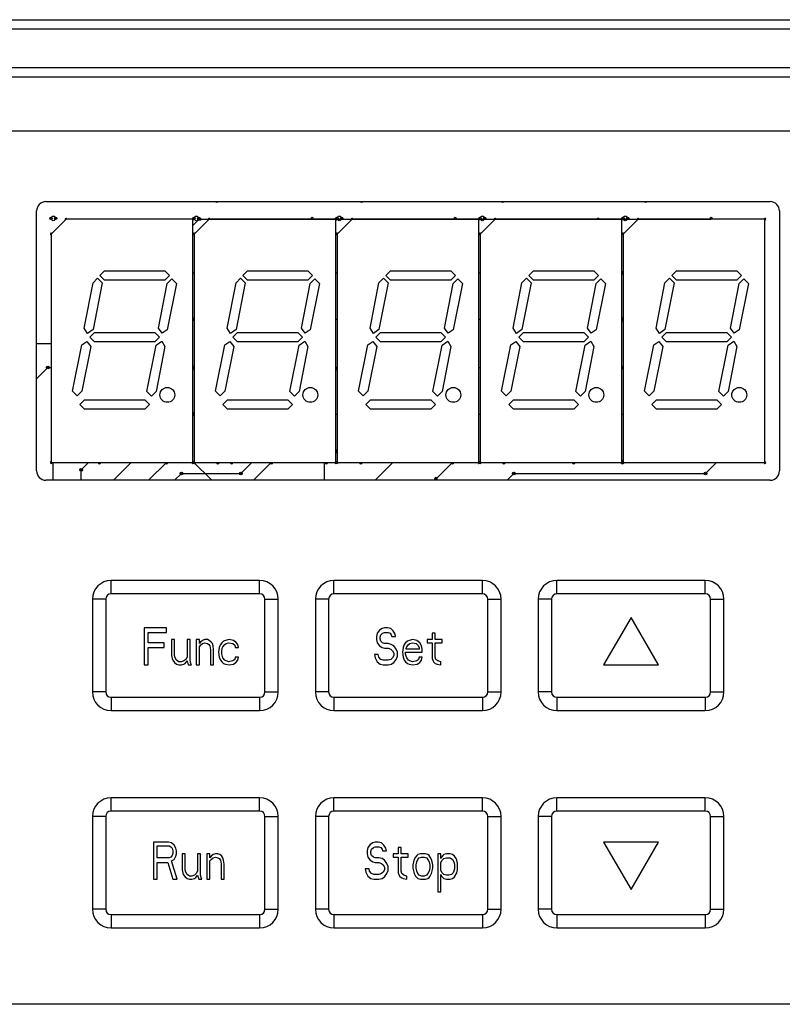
# Model space of a CAD drawing. Header units: millimetres. Extents: x 233 to 839, y 128 to 814.
# Tile 11 of 28: x 518 to 559, y 419 to 472. Entities that reach past the tile are written whole.
import ezdxf

# ---------------------------------------------------------------- set-up
doc = ezdxf.new("R2010")
doc.units = ezdxf.units.MM
doc.header["$LTSCALE"] = 65.395
doc.layers.get('0').update_dxf_attribs({"linetype": 'CONTINUOUS'})

msp = doc.modelspace()

# ---------------------------------------------------------------- linework, layer by layer
for p, q in [((506.925, 472.396), (582.276, 472.396)), ((506.852, 471.896), (582.211, 471.896)), ((582.211, 469.806), (506.991, 469.806)), ((506.991, 469.318), (582.211, 469.318)), ((509.982, 466.406), (579.123, 466.406)), ((519.416, 462.6), (558.416, 462.6)), ((518.916, 448.1), (518.916, 462.1)), ((558.916, 462.1), (558.916, 448.1)), ((520.506, 461.65), (519.706, 460.85)), ((520.506, 461.65), (519.706, 460.85)), ((527.326, 461.65), (520.506, 461.65)), ((527.326, 461.65), (520.506, 461.65)), ((527.326, 461.314), (527.676, 461.664)), ((527.326, 448.55), (527.326, 461.65)), ((527.326, 448.55), (527.326, 461.65)), ((528.206, 461.65), (527.406, 460.85)), ((528.206, 461.65), (527.406, 460.85)), ((527.676, 461.664), (555.236, 461.664)), ((535.026, 461.65), (528.206, 461.65)), ((535.026, 461.65), (528.206, 461.65)), ((535.026, 448.55), (535.026, 461.65)), ((535.026, 448.55), (535.026, 461.65)), ((535.906, 461.65), (535.106, 460.85)), ((535.906, 461.65), (535.106, 460.85)), ((542.726, 461.65), (535.906, 461.65)), ((542.726, 461.65), (535.906, 461.65)), ((542.726, 448.55), (542.726, 461.65)), ((542.726, 448.55), (542.726, 461.65)), ((543.606, 461.65), (542.806, 460.85)), ((543.606, 461.65), (542.806, 460.85)), ((550.426, 461.65), (543.606, 461.65)), ((550.426, 461.65), (543.606, 461.65)), ((550.426, 448.55), (550.426, 461.65)), ((550.426, 448.55), (550.426, 461.65)), ((551.306, 461.65), (550.506, 460.85)), ((551.306, 461.65), (550.506, 460.85)), ((558.126, 461.65), (551.306, 461.65)), ((558.126, 461.65), (551.306, 461.65)), ((558.126, 448.55), (558.126, 461.65)), ((558.126, 448.55), (558.126, 461.65)), ((519.706, 460.85), (519.706, 448.55)), ((519.706, 460.85), (519.706, 448.55)), ((527.406, 460.85), (527.406, 448.55)), ((527.406, 460.85), (527.406, 448.55)), ((535.106, 460.85), (535.106, 448.55)), ((535.106, 460.85), (535.106, 448.55)), ((542.806, 460.85), (542.806, 448.55)), ((542.806, 460.85), (542.806, 448.55)), ((550.506, 460.85), (550.506, 448.55)), ((550.506, 460.85), (550.506, 448.55)), ((522.329, 458.621), (522.579, 458.871)), ((522.329, 458.621), (522.579, 458.871)), ((522.579, 458.371), (522.329, 458.621)), ((522.579, 458.371), (522.329, 458.621)), ((522.579, 458.871), (525.829, 458.871)), ((522.579, 458.871), (525.829, 458.871)), ((525.829, 458.871), (526.079, 458.621)), ((525.829, 458.871), (526.079, 458.621)), ((526.079, 458.621), (525.829, 458.371)), ((526.079, 458.621), (525.829, 458.371)), ((527.326, 458.764), (527.406, 458.764)), ((530.029, 458.621), (530.279, 458.871)), ((530.029, 458.621), (530.279, 458.871)), ((530.279, 458.371), (530.029, 458.621)), ((530.279, 458.371), (530.029, 458.621)), ((530.279, 458.871), (533.529, 458.871)), ((530.279, 458.871), (533.529, 458.871)), ((533.529, 458.871), (533.779, 458.621)), ((533.529, 458.871), (533.779, 458.621)), ((533.779, 458.621), (533.529, 458.371)), ((533.779, 458.621), (533.529, 458.371)), ((535.026, 458.764), (535.106, 458.764)), ((537.729, 458.621), (537.979, 458.871)), ((537.729, 458.621), (537.979, 458.871)), ((537.979, 458.371), (537.729, 458.621)), ((537.979, 458.371), (537.729, 458.621)), ((537.979, 458.871), (541.229, 458.871)), ((537.979, 458.871), (541.229, 458.871)), ((541.229, 458.871), (541.479, 458.621)), ((541.229, 458.871), (541.479, 458.621)), ((541.479, 458.621), (541.229, 458.371)), ((541.479, 458.621), (541.229, 458.371)), ((542.726, 458.764), (542.806, 458.764)), ((545.429, 458.621), (545.679, 458.871)), ((545.429, 458.621), (545.679, 458.871)), ((545.679, 458.371), (545.429, 458.621)), ((545.679, 458.371), (545.429, 458.621)), ((545.679, 458.871), (548.929, 458.871)), ((545.679, 458.871), (548.929, 458.871)), ((548.929, 458.871), (549.179, 458.621)), ((548.929, 458.871), (549.179, 458.621)), ((549.179, 458.621), (548.929, 458.371)), ((549.179, 458.621), (548.929, 458.371)), ((550.426, 458.764), (550.506, 458.764)), ((553.129, 458.621), (553.379, 458.871)), ((553.129, 458.621), (553.379, 458.871)), ((553.379, 458.371), (553.129, 458.621)), ((553.379, 458.371), (553.129, 458.621)), ((553.379, 458.871), (556.629, 458.871)), ((553.379, 458.871), (556.629, 458.871)), ((556.629, 458.871), (556.879, 458.621)), ((556.629, 458.871), (556.879, 458.621)), ((556.879, 458.621), (556.629, 458.371)), ((556.879, 458.621), (556.629, 458.371)), ((521.478, 455.796), (521.953, 458.221)), ((521.478, 455.796), (521.953, 458.221)), ((521.953, 458.221), (522.203, 458.471)), ((521.953, 458.221), (522.203, 458.471)), ((522.453, 458.221), (521.953, 455.721)), ((522.453, 458.221), (521.953, 455.721)), ((522.203, 458.471), (522.453, 458.221)), ((522.203, 458.471), (522.453, 458.221)), ((525.829, 458.371), (522.579, 458.371)), ((525.829, 458.371), (522.579, 458.371)), ((525.478, 455.796), (525.953, 458.196)), ((525.478, 455.796), (525.953, 458.196)), ((525.953, 458.196), (526.203, 458.446)), ((525.953, 458.196), (526.203, 458.446)), ((526.453, 458.196), (525.953, 455.696)), ((526.453, 458.196), (525.953, 455.696)), ((526.203, 458.446), (526.453, 458.196)), ((526.203, 458.446), (526.453, 458.196)), ((529.178, 455.796), (529.653, 458.221)), ((529.178, 455.796), (529.653, 458.221)), ((529.653, 458.221), (529.903, 458.471)), ((529.653, 458.221), (529.903, 458.471)), ((530.153, 458.221), (529.653, 455.721)), ((530.153, 458.221), (529.653, 455.721)), ((529.903, 458.471), (530.153, 458.221)), ((529.903, 458.471), (530.153, 458.221)), ((533.529, 458.371), (530.279, 458.371)), ((533.529, 458.371), (530.279, 458.371)), ((533.178, 455.796), (533.653, 458.196)), ((533.178, 455.796), (533.653, 458.196)), ((533.653, 458.196), (533.903, 458.446)), ((533.653, 458.196), (533.903, 458.446)), ((534.153, 458.196), (533.653, 455.696)), ((534.153, 458.196), (533.653, 455.696)), ((533.903, 458.446), (534.153, 458.196)), ((533.903, 458.446), (534.153, 458.196)), ((536.878, 455.796), (537.353, 458.221)), ((536.878, 455.796), (537.353, 458.221)), ((537.353, 458.221), (537.603, 458.471)), ((537.353, 458.221), (537.603, 458.471)), ((537.853, 458.221), (537.353, 455.721)), ((537.853, 458.221), (537.353, 455.721)), ((537.603, 458.471), (537.853, 458.221)), ((537.603, 458.471), (537.853, 458.221)), ((541.229, 458.371), (537.979, 458.371)), ((541.229, 458.371), (537.979, 458.371)), ((540.878, 455.796), (541.353, 458.196)), ((540.878, 455.796), (541.353, 458.196)), ((541.353, 458.196), (541.603, 458.446)), ((541.353, 458.196), (541.603, 458.446)), ((541.853, 458.196), (541.353, 455.696)), ((541.853, 458.196), (541.353, 455.696)), ((541.603, 458.446), (541.853, 458.196)), ((541.603, 458.446), (541.853, 458.196)), ((544.578, 455.796), (545.053, 458.221)), ((544.578, 455.796), (545.053, 458.221)), ((545.053, 458.221), (545.303, 458.471)), ((545.053, 458.221), (545.303, 458.471)), ((545.553, 458.221), (545.053, 455.721)), ((545.553, 458.221), (545.053, 455.721)), ((545.303, 458.471), (545.553, 458.221)), ((545.303, 458.471), (545.553, 458.221)), ((548.929, 458.371), (545.679, 458.371)), ((548.929, 458.371), (545.679, 458.371)), ((548.578, 455.796), (549.053, 458.196)), ((548.578, 455.796), (549.053, 458.196)), ((549.053, 458.196), (549.303, 458.446)), ((549.053, 458.196), (549.303, 458.446)), ((549.553, 458.196), (549.053, 455.696)), ((549.553, 458.196), (549.053, 455.696)), ((549.303, 458.446), (549.553, 458.196)), ((549.303, 458.446), (549.553, 458.196)), ((552.278, 455.796), (552.753, 458.221)), ((552.278, 455.796), (552.753, 458.221)), ((552.753, 458.221), (553.003, 458.471)), ((552.753, 458.221), (553.003, 458.471)), ((553.253, 458.221), (552.753, 455.721)), ((553.253, 458.221), (552.753, 455.721)), ((553.003, 458.471), (553.253, 458.221)), ((553.003, 458.471), (553.253, 458.221)), ((556.629, 458.371), (553.379, 458.371)), ((556.629, 458.371), (553.379, 458.371)), ((556.278, 455.796), (556.753, 458.196)), ((556.278, 455.796), (556.753, 458.196)), ((556.753, 458.196), (557.003, 458.446)), ((556.753, 458.196), (557.003, 458.446)), ((557.253, 458.196), (556.753, 455.696)), ((557.253, 458.196), (556.753, 455.696)), ((557.003, 458.446), (557.253, 458.196)), ((557.003, 458.446), (557.253, 458.196)), ((527.326, 456.264), (527.406, 456.264)), ((535.026, 456.264), (535.106, 456.264)), ((542.726, 456.264), (542.806, 456.264)), ((550.426, 456.264), (550.476, 456.264)), ((550.476, 456.264), (550.506, 456.264)), ((550.476, 456.264), (550.506, 456.234)), ((521.653, 455.496), (521.478, 455.796)), ((521.653, 455.496), (521.478, 455.796)), ((521.953, 455.721), (521.653, 455.496)), ((521.953, 455.721), (521.653, 455.496)), ((521.778, 455.296), (522.028, 455.546)), ((521.778, 455.296), (522.028, 455.546)), ((522.028, 455.546), (525.278, 455.546)), ((522.028, 455.546), (525.278, 455.546)), ((525.278, 455.546), (525.528, 455.296)), ((525.278, 455.546), (525.528, 455.296)), ((525.678, 455.521), (525.478, 455.796)), ((525.678, 455.521), (525.478, 455.796)), ((525.953, 455.696), (525.678, 455.521)), ((525.953, 455.696), (525.678, 455.521)), ((529.353, 455.496), (529.178, 455.796)), ((529.353, 455.496), (529.178, 455.796)), ((529.653, 455.721), (529.353, 455.496)), ((529.653, 455.721), (529.353, 455.496)), ((529.478, 455.296), (529.728, 455.546)), ((529.478, 455.296), (529.728, 455.546)), ((529.728, 455.546), (532.978, 455.546)), ((529.728, 455.546), (532.978, 455.546)), ((532.978, 455.546), (533.228, 455.296)), ((532.978, 455.546), (533.228, 455.296)), ((533.378, 455.521), (533.178, 455.796)), ((533.378, 455.521), (533.178, 455.796)), ((533.653, 455.696), (533.378, 455.521)), ((533.653, 455.696), (533.378, 455.521)), ((537.053, 455.496), (536.878, 455.796)), ((537.053, 455.496), (536.878, 455.796)), ((537.353, 455.721), (537.053, 455.496)), ((537.353, 455.721), (537.053, 455.496)), ((537.178, 455.296), (537.428, 455.546)), ((537.178, 455.296), (537.428, 455.546)), ((537.428, 455.546), (540.678, 455.546)), ((537.428, 455.546), (540.678, 455.546)), ((540.678, 455.546), (540.928, 455.296)), ((540.678, 455.546), (540.928, 455.296)), ((541.078, 455.521), (540.878, 455.796)), ((541.078, 455.521), (540.878, 455.796)), ((541.353, 455.696), (541.078, 455.521)), ((541.353, 455.696), (541.078, 455.521)), ((544.753, 455.496), (544.578, 455.796)), ((544.753, 455.496), (544.578, 455.796)), ((545.053, 455.721), (544.753, 455.496)), ((545.053, 455.721), (544.753, 455.496)), ((544.878, 455.296), (545.128, 455.546)), ((544.878, 455.296), (545.128, 455.546)), ((545.128, 455.546), (548.378, 455.546)), ((545.128, 455.546), (548.378, 455.546)), ((548.378, 455.546), (548.628, 455.296)), ((548.378, 455.546), (548.628, 455.296)), ((548.778, 455.521), (548.578, 455.796)), ((548.778, 455.521), (548.578, 455.796)), ((549.053, 455.696), (548.778, 455.521)), ((549.053, 455.696), (548.778, 455.521)), ((552.453, 455.496), (552.278, 455.796)), ((552.453, 455.496), (552.278, 455.796)), ((552.753, 455.721), (552.453, 455.496)), ((552.753, 455.721), (552.453, 455.496)), ((552.578, 455.296), (552.828, 455.546)), ((552.578, 455.296), (552.828, 455.546)), ((552.828, 455.546), (556.078, 455.546)), ((552.828, 455.546), (556.078, 455.546)), ((556.078, 455.546), (556.328, 455.296)), ((556.078, 455.546), (556.328, 455.296)), ((556.478, 455.521), (556.278, 455.796)), ((556.478, 455.521), (556.278, 455.796)), ((556.753, 455.696), (556.478, 455.521)), ((556.753, 455.696), (556.478, 455.521)), ((518.916, 454.964), (519.706, 454.964)), ((520.853, 452.396), (521.353, 454.896)), ((520.853, 452.396), (521.353, 454.896)), ((521.353, 454.896), (521.628, 455.071)), ((521.353, 454.896), (521.628, 455.071)), ((521.628, 455.071), (521.828, 454.796)), ((521.628, 455.071), (521.828, 454.796)), ((522.028, 455.046), (521.778, 455.296)), ((522.028, 455.046), (521.778, 455.296)), ((525.278, 455.046), (522.028, 455.046)), ((525.278, 455.046), (522.028, 455.046)), ((524.853, 452.371), (525.353, 454.871)), ((524.853, 452.371), (525.353, 454.871)), ((525.528, 455.296), (525.278, 455.046)), ((525.528, 455.296), (525.278, 455.046)), ((525.353, 454.871), (525.653, 455.096)), ((525.353, 454.871), (525.653, 455.096)), ((525.653, 455.096), (525.828, 454.796)), ((525.653, 455.096), (525.828, 454.796)), ((528.553, 452.396), (529.053, 454.896)), ((528.553, 452.396), (529.053, 454.896)), ((529.053, 454.896), (529.328, 455.071)), ((529.053, 454.896), (529.328, 455.071)), ((529.328, 455.071), (529.528, 454.796)), ((529.328, 455.071), (529.528, 454.796)), ((529.728, 455.046), (529.478, 455.296)), ((529.728, 455.046), (529.478, 455.296)), ((532.978, 455.046), (529.728, 455.046)), ((532.978, 455.046), (529.728, 455.046)), ((532.553, 452.371), (533.053, 454.871)), ((532.553, 452.371), (533.053, 454.871)), ((533.228, 455.296), (532.978, 455.046)), ((533.228, 455.296), (532.978, 455.046)), ((533.053, 454.871), (533.353, 455.096)), ((533.053, 454.871), (533.353, 455.096)), ((533.353, 455.096), (533.528, 454.796)), ((533.353, 455.096), (533.528, 454.796)), ((536.253, 452.396), (536.753, 454.896)), ((536.253, 452.396), (536.753, 454.896)), ((536.753, 454.896), (537.028, 455.071)), ((536.753, 454.896), (537.028, 455.071)), ((537.028, 455.071), (537.228, 454.796)), ((537.028, 455.071), (537.228, 454.796)), ((537.428, 455.046), (537.178, 455.296)), ((537.428, 455.046), (537.178, 455.296)), ((540.678, 455.046), (537.428, 455.046)), ((540.678, 455.046), (537.428, 455.046)), ((540.253, 452.371), (540.753, 454.871)), ((540.253, 452.371), (540.753, 454.871)), ((540.928, 455.296), (540.678, 455.046)), ((540.928, 455.296), (540.678, 455.046)), ((540.753, 454.871), (541.053, 455.096)), ((540.753, 454.871), (541.053, 455.096)), ((541.053, 455.096), (541.228, 454.796)), ((541.053, 455.096), (541.228, 454.796)), ((543.953, 452.396), (544.453, 454.896)), ((543.953, 452.396), (544.453, 454.896)), ((544.453, 454.896), (544.728, 455.071)), ((544.453, 454.896), (544.728, 455.071)), ((544.728, 455.071), (544.928, 454.796)), ((544.728, 455.071), (544.928, 454.796)), ((545.128, 455.046), (544.878, 455.296)), ((545.128, 455.046), (544.878, 455.296)), ((548.378, 455.046), (545.128, 455.046)), ((548.378, 455.046), (545.128, 455.046)), ((547.953, 452.371), (548.453, 454.871)), ((547.953, 452.371), (548.453, 454.871)), ((548.628, 455.296), (548.378, 455.046)), ((548.628, 455.296), (548.378, 455.046)), ((548.453, 454.871), (548.753, 455.096)), ((548.453, 454.871), (548.753, 455.096)), ((548.753, 455.096), (548.928, 454.796)), ((548.753, 455.096), (548.928, 454.796)), ((551.653, 452.396), (552.153, 454.896)), ((551.653, 452.396), (552.153, 454.896)), ((552.153, 454.896), (552.428, 455.071)), ((552.153, 454.896), (552.428, 455.071)), ((552.428, 455.071), (552.628, 454.796)), ((552.428, 455.071), (552.628, 454.796)), ((552.828, 455.046), (552.578, 455.296)), ((552.828, 455.046), (552.578, 455.296)), ((556.078, 455.046), (552.828, 455.046)), ((556.078, 455.046), (552.828, 455.046)), ((555.653, 452.371), (556.153, 454.871)), ((555.653, 452.371), (556.153, 454.871)), ((556.328, 455.296), (556.078, 455.046)), ((556.328, 455.296), (556.078, 455.046)), ((556.153, 454.871), (556.453, 455.096)), ((556.153, 454.871), (556.453, 455.096)), ((556.453, 455.096), (556.628, 454.796)), ((556.453, 455.096), (556.628, 454.796)), ((521.828, 454.796), (521.353, 452.396)), ((521.828, 454.796), (521.353, 452.396)), ((525.828, 454.796), (525.353, 452.371)), ((525.828, 454.796), (525.353, 452.371)), ((529.528, 454.796), (529.053, 452.396)), ((529.528, 454.796), (529.053, 452.396)), ((533.528, 454.796), (533.053, 452.371)), ((533.528, 454.796), (533.053, 452.371)), ((537.228, 454.796), (536.753, 452.396)), ((537.228, 454.796), (536.753, 452.396)), ((541.228, 454.796), (540.753, 452.371)), ((541.228, 454.796), (540.753, 452.371)), ((544.928, 454.796), (544.453, 452.396)), ((544.928, 454.796), (544.453, 452.396)), ((548.928, 454.796), (548.453, 452.371)), ((548.928, 454.796), (548.453, 452.371)), ((552.628, 454.796), (552.153, 452.396)), ((552.628, 454.796), (552.153, 452.396)), ((556.628, 454.796), (556.153, 452.371)), ((556.628, 454.796), (556.153, 452.371)), ((518.916, 453.064), (519.516, 453.664)), ((519.516, 453.664), (519.706, 453.664)), ((527.326, 453.694), (527.356, 453.664)), ((527.326, 453.664), (527.406, 453.664)), ((535.026, 453.694), (535.106, 453.614)), ((535.026, 453.664), (535.106, 453.664)), ((542.726, 453.664), (542.806, 453.664)), ((550.426, 453.664), (550.506, 453.664)), ((521.103, 452.146), (520.853, 452.396)), ((521.103, 452.146), (520.853, 452.396)), ((521.353, 452.396), (521.103, 452.146)), ((521.353, 452.396), (521.103, 452.146)), ((525.103, 452.121), (524.853, 452.371)), ((525.103, 452.121), (524.853, 452.371)), ((525.353, 452.371), (525.103, 452.121)), ((525.353, 452.371), (525.103, 452.121)), ((528.803, 452.146), (528.553, 452.396)), ((528.803, 452.146), (528.553, 452.396)), ((529.053, 452.396), (528.803, 452.146)), ((529.053, 452.396), (528.803, 452.146)), ((532.803, 452.121), (532.553, 452.371)), ((532.803, 452.121), (532.553, 452.371)), ((533.053, 452.371), (532.803, 452.121)), ((533.053, 452.371), (532.803, 452.121)), ((536.503, 452.146), (536.253, 452.396)), ((536.503, 452.146), (536.253, 452.396)), ((536.753, 452.396), (536.503, 452.146)), ((536.753, 452.396), (536.503, 452.146)), ((540.503, 452.121), (540.253, 452.371)), ((540.503, 452.121), (540.253, 452.371)), ((540.753, 452.371), (540.503, 452.121)), ((540.753, 452.371), (540.503, 452.121)), ((544.203, 452.146), (543.953, 452.396)), ((544.203, 452.146), (543.953, 452.396)), ((544.453, 452.396), (544.203, 452.146)), ((544.453, 452.396), (544.203, 452.146)), ((548.203, 452.121), (547.953, 452.371)), ((548.203, 452.121), (547.953, 452.371)), ((548.453, 452.371), (548.203, 452.121)), ((548.453, 452.371), (548.203, 452.121)), ((551.903, 452.146), (551.653, 452.396)), ((551.903, 452.146), (551.653, 452.396)), ((552.153, 452.396), (551.903, 452.146)), ((552.153, 452.396), (551.903, 452.146)), ((555.903, 452.121), (555.653, 452.371)), ((555.903, 452.121), (555.653, 452.371)), ((556.153, 452.371), (555.903, 452.121)), ((556.153, 452.371), (555.903, 452.121)), ((521.241, 451.67), (521.491, 451.92)), ((521.241, 451.67), (521.491, 451.92)), ((521.491, 451.92), (524.741, 451.92)), ((521.491, 451.92), (524.741, 451.92)), ((524.741, 451.92), (524.991, 451.67)), ((524.741, 451.92), (524.991, 451.67)), ((528.941, 451.67), (529.191, 451.92)), ((528.941, 451.67), (529.191, 451.92)), ((529.191, 451.92), (532.441, 451.92)), ((529.191, 451.92), (532.441, 451.92)), ((532.441, 451.92), (532.691, 451.67)), ((532.441, 451.92), (532.691, 451.67)), ((536.641, 451.67), (536.891, 451.92)), ((536.641, 451.67), (536.891, 451.92)), ((536.891, 451.92), (540.141, 451.92)), ((536.891, 451.92), (540.141, 451.92)), ((540.141, 451.92), (540.391, 451.67)), ((540.141, 451.92), (540.391, 451.67)), ((544.341, 451.67), (544.591, 451.92)), ((544.341, 451.67), (544.591, 451.92)), ((544.591, 451.92), (547.841, 451.92)), ((544.591, 451.92), (547.841, 451.92)), ((547.841, 451.92), (548.091, 451.67)), ((547.841, 451.92), (548.091, 451.67)), ((552.041, 451.67), (552.291, 451.92)), ((552.041, 451.67), (552.291, 451.92)), ((552.291, 451.92), (555.541, 451.92)), ((552.291, 451.92), (555.541, 451.92)), ((555.541, 451.92), (555.791, 451.67)), ((555.541, 451.92), (555.791, 451.67)), ((521.491, 451.42), (521.241, 451.67)), ((521.491, 451.42), (521.241, 451.67)), ((524.741, 451.42), (521.491, 451.42)), ((524.741, 451.42), (521.491, 451.42)), ((524.991, 451.67), (524.741, 451.42)), ((524.991, 451.67), (524.741, 451.42)), ((527.326, 451.164), (527.406, 451.164)), ((529.191, 451.42), (528.941, 451.67)), ((529.191, 451.42), (528.941, 451.67)), ((532.441, 451.42), (529.191, 451.42)), ((532.441, 451.42), (529.191, 451.42)), ((532.691, 451.67), (532.441, 451.42)), ((532.691, 451.67), (532.441, 451.42)), ((535.026, 451.164), (535.106, 451.164)), ((536.891, 451.42), (536.641, 451.67)), ((536.891, 451.42), (536.641, 451.67)), ((540.141, 451.42), (536.891, 451.42)), ((540.141, 451.42), (536.891, 451.42)), ((540.391, 451.67), (540.141, 451.42)), ((540.391, 451.67), (540.141, 451.42)), ((542.726, 451.164), (542.806, 451.164)), ((544.591, 451.42), (544.341, 451.67)), ((544.591, 451.42), (544.341, 451.67)), ((547.841, 451.42), (544.591, 451.42)), ((547.841, 451.42), (544.591, 451.42)), ((548.091, 451.67), (547.841, 451.42)), ((548.091, 451.67), (547.841, 451.42)), ((550.426, 451.164), (550.506, 451.164)), ((552.291, 451.42), (552.041, 451.67)), ((552.291, 451.42), (552.041, 451.67)), ((555.541, 451.42), (552.291, 451.42)), ((555.541, 451.42), (552.291, 451.42)), ((555.791, 451.67), (555.541, 451.42)), ((555.791, 451.67), (555.541, 451.42)), ((535.026, 449.074), (535.106, 449.154)), ((519.706, 448.55), (527.326, 448.55)), ((519.706, 448.55), (527.326, 448.55)), ((519.816, 447.597), (519.816, 448.55)), ((521.316, 448.164), (521.702, 448.55)), ((523.049, 447.597), (524.002, 448.55)), ((524.949, 447.597), (525.902, 448.55)), ((527.326, 448.614), (528.343, 447.597)), ((527.326, 448.564), (527.406, 448.564)), ((527.406, 448.55), (535.026, 448.55)), ((527.406, 448.55), (535.026, 448.55)), ((529.916, 447.964), (530.502, 448.55)), ((530.599, 447.597), (531.552, 448.55)), ((534.416, 447.597), (534.416, 448.55)), ((535.026, 448.564), (535.106, 448.564)), ((535.106, 448.55), (542.726, 448.55)), ((535.106, 448.55), (542.726, 448.55)), ((537.149, 447.597), (538.102, 448.55)), ((540.416, 447.664), (541.302, 448.55)), ((542.726, 448.564), (542.806, 448.564)), ((542.806, 448.55), (550.426, 448.55)), ((542.806, 448.55), (550.426, 448.55)), ((550.426, 448.564), (550.456, 448.564)), ((550.456, 448.564), (550.506, 448.614)), ((550.506, 448.55), (558.126, 448.55)), ((550.506, 448.55), (558.126, 448.55)), ((554.936, 447.964), (555.522, 448.55)), ((521.316, 447.597), (521.316, 448.164)), ((526.349, 447.597), (526.716, 447.964)), ((526.716, 447.964), (529.916, 447.964)), ((544.249, 447.597), (544.616, 447.964)), ((544.616, 447.964), (554.936, 447.964)), ((558.416, 447.6), (519.416, 447.6)), ((540.416, 447.597), (540.416, 447.664)), ((530.925, 442.2), (522.925, 442.2)), ((522.925, 441.486), (522.925, 442.2)), ((530.925, 441.486), (530.925, 442.2)), ((542.925, 442.2), (534.925, 442.2)), ((534.925, 441.486), (534.925, 442.2)), ((542.925, 441.486), (542.925, 442.2)), ((554.925, 442.2), (546.925, 442.2)), ((546.925, 441.486), (546.925, 442.2)), ((554.925, 441.486), (554.925, 442.2)), ((522.639, 441.2), (521.925, 441.2)), ((521.925, 441.2), (521.925, 436.2)), ((522.639, 441.2), (522.639, 436.2)), ((530.925, 441.486), (522.925, 441.486)), ((531.211, 441.2), (531.925, 441.2)), ((531.211, 436.2), (531.211, 441.2)), ((531.925, 436.2), (531.925, 441.2)), ((534.639, 441.2), (533.925, 441.2)), ((533.925, 441.2), (533.925, 436.2)), ((534.639, 441.2), (534.639, 436.2)), ((542.925, 441.486), (534.925, 441.486)), ((543.211, 441.2), (543.925, 441.2)), ((543.211, 436.2), (543.211, 441.2)), ((543.925, 436.2), (543.925, 441.2)), ((546.639, 441.2), (545.925, 441.2)), ((545.925, 441.2), (545.925, 436.2)), ((546.639, 441.2), (546.639, 436.2)), ((554.925, 441.486), (546.925, 441.486)), ((555.211, 441.2), (555.925, 441.2)), ((555.211, 436.2), (555.211, 441.2)), ((555.925, 436.2), (555.925, 441.2)), ((550.925, 440.211), (549.45, 437.656)), ((552.4, 437.656), (550.925, 440.211)), ((525.916, 439.656), (524.716, 439.656)), ((524.716, 439.656), (524.716, 437.656)), ((525.916, 439.401), (525.916, 439.656)), ((537.382, 439.528), (537.249, 439.358)), ((537.516, 439.614), (537.382, 439.528)), ((537.649, 439.656), (537.516, 439.614)), ((537.816, 439.656), (537.649, 439.656)), ((537.982, 439.614), (537.816, 439.656)), ((538.116, 439.486), (537.982, 439.614)), ((538.216, 439.316), (538.116, 439.486)), ((524.916, 439.401), (525.916, 439.401)), ((524.916, 438.848), (524.916, 439.401)), ((526.349, 439.018), (526.182, 439.018)), ((526.182, 439.018), (526.182, 438.167)), ((526.349, 438.167), (526.349, 439.018)), ((527.182, 439.018), (527.016, 439.018)), ((527.016, 439.018), (527.016, 438.082)), ((527.182, 437.911), (527.182, 439.018)), ((527.682, 439.018), (527.516, 439.018)), ((527.516, 439.018), (527.516, 437.656)), ((527.682, 438.805), (527.682, 439.018)), ((527.849, 438.975), (527.749, 438.89)), ((527.982, 439.018), (527.849, 438.975)), ((528.116, 439.018), (527.982, 439.018)), ((528.216, 438.975), (528.116, 439.018)), ((528.316, 438.89), (528.216, 438.975)), ((529.082, 438.975), (528.982, 438.933)), ((529.282, 439.018), (529.082, 438.975)), ((529.516, 438.975), (529.282, 439.018)), ((529.649, 438.89), (529.516, 438.975)), ((537.249, 439.358), (537.216, 439.188)), ((537.216, 439.188), (537.216, 439.018)), ((537.216, 439.018), (537.249, 438.848)), ((537.416, 439.145), (537.449, 439.273)), ((537.416, 439.06), (537.416, 439.145)), ((537.449, 438.933), (537.416, 439.06)), ((537.449, 439.273), (537.549, 439.358)), ((537.549, 439.358), (537.649, 439.401)), ((537.649, 439.401), (537.849, 439.401)), ((537.849, 439.401), (537.949, 439.358)), ((537.949, 439.358), (538.016, 439.273)), ((538.016, 439.273), (538.049, 439.188)), ((538.049, 439.188), (538.249, 439.188)), ((538.249, 439.188), (538.216, 439.316)), ((538.982, 438.975), (538.882, 438.933)), ((539.182, 439.018), (538.982, 438.975)), ((539.382, 438.975), (539.182, 439.018)), ((539.549, 438.848), (539.382, 438.975)), ((540.216, 439.018), (539.949, 439.018)), ((539.949, 439.018), (539.949, 438.848)), ((540.382, 439.358), (540.216, 439.358)), ((540.216, 439.358), (540.216, 439.018)), ((540.382, 439.018), (540.382, 439.358)), ((540.749, 439.018), (540.382, 439.018)), ((540.749, 438.848), (540.749, 439.018)), ((525.782, 438.848), (524.916, 438.848)), ((524.916, 438.592), (525.782, 438.592)), ((524.916, 437.656), (524.916, 438.592)), ((525.782, 438.592), (525.782, 438.848)), ((527.749, 438.89), (527.682, 438.805)), ((527.682, 438.635), (527.749, 438.72)), ((527.682, 437.656), (527.682, 438.635)), ((527.749, 438.72), (527.849, 438.805)), ((527.849, 438.805), (527.982, 438.848)), ((527.982, 438.848), (528.116, 438.805)), ((528.116, 438.805), (528.182, 438.762)), ((528.182, 438.762), (528.249, 438.677)), ((528.249, 438.677), (528.282, 438.465)), ((528.282, 438.465), (528.282, 437.656)), ((528.382, 438.805), (528.316, 438.89)), ((528.416, 438.677), (528.382, 438.805)), ((528.449, 438.465), (528.416, 438.677)), ((528.449, 437.656), (528.449, 438.465)), ((528.749, 438.592), (528.716, 438.337)), ((528.816, 438.762), (528.749, 438.592)), ((528.882, 438.848), (528.816, 438.762)), ((528.982, 438.933), (528.882, 438.848)), ((528.882, 438.379), (528.916, 438.55)), ((528.916, 438.55), (528.949, 438.635)), ((528.949, 438.635), (529.049, 438.762)), ((529.049, 438.762), (529.116, 438.805)), ((529.116, 438.805), (529.249, 438.848)), ((529.249, 438.848), (529.482, 438.805)), ((529.482, 438.805), (529.582, 438.72)), ((529.582, 438.72), (529.616, 438.592)), ((529.616, 438.592), (529.782, 438.592)), ((529.749, 438.762), (529.649, 438.89)), ((529.782, 438.592), (529.749, 438.762)), ((537.249, 438.848), (537.382, 438.677)), ((537.382, 438.677), (537.516, 438.592)), ((537.549, 438.848), (537.449, 438.933)), ((537.516, 438.592), (537.649, 438.55)), ((537.649, 438.805), (537.549, 438.848)), ((537.849, 438.805), (537.649, 438.805)), ((537.649, 438.55), (537.849, 438.55)), ((538.016, 438.762), (537.849, 438.805)), ((537.849, 438.55), (537.982, 438.507)), ((537.982, 438.507), (538.082, 438.422)), ((538.149, 438.677), (538.016, 438.762)), ((538.082, 438.422), (538.149, 438.294)), ((538.282, 438.507), (538.149, 438.677)), ((538.349, 438.337), (538.282, 438.507)), ((538.649, 438.592), (538.616, 438.337)), ((538.716, 438.762), (538.649, 438.592)), ((538.782, 438.848), (538.716, 438.762)), ((538.882, 438.933), (538.782, 438.848)), ((538.816, 438.55), (538.849, 438.635)), ((538.816, 438.507), (538.816, 438.55)), ((539.516, 438.507), (538.816, 438.507)), ((538.849, 438.635), (538.949, 438.762)), ((538.949, 438.762), (539.016, 438.805)), ((539.016, 438.805), (539.149, 438.848)), ((539.149, 438.848), (539.349, 438.805)), ((539.349, 438.805), (539.449, 438.72)), ((539.449, 438.72), (539.516, 438.592)), ((539.516, 438.592), (539.516, 438.507)), ((539.649, 438.677), (539.549, 438.848)), ((539.682, 438.507), (539.649, 438.677)), ((539.682, 438.337), (539.682, 438.507)), ((539.949, 438.848), (540.216, 438.848)), ((540.216, 438.848), (540.216, 437.997)), ((540.382, 438.848), (540.749, 438.848)), ((540.382, 438.082), (540.382, 438.848)), ((526.182, 438.167), (526.216, 437.997)), ((526.216, 437.997), (526.249, 437.911)), ((526.249, 437.911), (526.349, 437.784)), ((526.382, 438.039), (526.349, 438.167)), ((526.449, 437.911), (526.382, 438.039)), ((526.582, 437.826), (526.449, 437.911)), ((526.949, 437.954), (526.849, 437.869)), ((527.016, 438.082), (526.949, 437.954)), ((527.216, 437.741), (527.182, 437.911)), ((528.716, 438.337), (528.749, 438.082)), ((528.749, 438.082), (528.816, 437.911)), ((528.816, 437.911), (528.882, 437.826)), ((528.882, 438.252), (528.882, 438.379)), ((528.949, 438.039), (528.882, 438.252)), ((529.049, 437.911), (528.949, 438.039)), ((529.249, 437.826), (529.049, 437.911)), ((529.582, 437.954), (529.482, 437.869)), ((529.616, 438.082), (529.582, 437.954)), ((529.782, 438.082), (529.616, 438.082)), ((529.649, 437.784), (529.749, 437.911)), ((529.749, 437.911), (529.782, 438.082)), ((537.316, 438.209), (537.116, 438.209)), ((537.116, 438.209), (537.149, 438.039)), ((537.149, 438.039), (537.249, 437.826)), ((537.349, 438.082), (537.316, 438.209)), ((537.449, 437.954), (537.349, 438.082)), ((537.582, 437.911), (537.449, 437.954)), ((537.849, 437.911), (537.582, 437.911)), ((537.982, 437.954), (537.849, 437.911)), ((538.082, 438.039), (537.982, 437.954)), ((538.149, 438.167), (538.082, 438.039)), ((538.149, 438.294), (538.149, 438.167)), ((538.149, 437.784), (538.282, 437.954)), ((538.282, 437.954), (538.349, 438.124)), ((538.349, 438.124), (538.349, 438.337)), ((538.616, 438.337), (538.649, 438.082)), ((538.649, 438.082), (538.716, 437.911)), ((538.716, 437.911), (538.782, 437.826)), ((538.782, 438.337), (539.682, 438.337)), ((538.782, 438.252), (538.782, 438.337)), ((538.816, 438.124), (538.782, 438.252)), ((538.849, 438.039), (538.816, 438.124)), ((538.949, 437.911), (538.849, 438.039)), ((539.016, 437.869), (538.949, 437.911)), ((539.482, 437.954), (539.382, 437.869)), ((539.516, 438.082), (539.482, 437.954)), ((539.682, 438.082), (539.516, 438.082)), ((539.549, 437.784), (539.649, 437.911)), ((539.649, 437.911), (539.682, 438.082)), ((540.216, 437.997), (540.282, 437.826)), ((540.416, 437.954), (540.382, 438.082)), ((540.516, 437.869), (540.416, 437.954)), ((524.716, 437.656), (524.916, 437.656)), ((526.349, 437.784), (526.449, 437.699)), ((526.449, 437.699), (526.582, 437.656)), ((526.716, 437.826), (526.582, 437.826)), ((526.582, 437.656), (526.716, 437.656)), ((526.849, 437.869), (526.716, 437.826)), ((526.716, 437.656), (526.849, 437.699)), ((526.849, 437.699), (526.916, 437.741)), ((526.916, 437.741), (527.016, 437.869)), ((527.016, 437.869), (527.082, 437.656)), ((527.082, 437.656), (527.249, 437.656)), ((527.249, 437.656), (527.216, 437.741)), ((527.516, 437.656), (527.682, 437.656)), ((528.282, 437.656), (528.449, 437.656)), ((528.882, 437.826), (528.982, 437.741)), ((528.982, 437.741), (529.082, 437.699)), ((529.082, 437.699), (529.282, 437.656)), ((529.482, 437.869), (529.249, 437.826)), ((529.282, 437.656), (529.516, 437.699)), ((529.516, 437.699), (529.649, 437.784)), ((537.249, 437.826), (537.416, 437.699)), ((537.416, 437.699), (537.582, 437.656)), ((537.582, 437.656), (537.849, 437.656)), ((537.849, 437.656), (538.016, 437.699)), ((538.016, 437.699), (538.149, 437.784)), ((538.782, 437.826), (538.882, 437.741)), ((538.882, 437.741), (538.982, 437.699)), ((538.982, 437.699), (539.182, 437.656)), ((539.149, 437.826), (539.016, 437.869)), ((539.382, 437.869), (539.149, 437.826)), ((539.182, 437.656), (539.416, 437.699)), ((539.416, 437.699), (539.549, 437.784)), ((540.282, 437.826), (540.382, 437.741)), ((540.382, 437.741), (540.482, 437.699)), ((540.482, 437.699), (540.682, 437.656)), ((540.682, 437.826), (540.516, 437.869)), ((540.682, 437.656), (540.682, 437.826)), ((549.45, 437.656), (552.4, 437.656)), ((522.639, 436.2), (521.925, 436.2)), ((522.925, 435.914), (530.925, 435.914)), ((522.925, 435.914), (522.925, 435.2)), ((530.925, 435.914), (530.925, 435.2)), ((531.211, 436.2), (531.925, 436.2)), ((534.639, 436.2), (533.925, 436.2)), ((534.925, 435.914), (542.925, 435.914)), ((534.925, 435.914), (534.925, 435.2)), ((542.925, 435.914), (542.925, 435.2)), ((543.211, 436.2), (543.925, 436.2)), ((546.639, 436.2), (545.925, 436.2)), ((546.925, 435.914), (554.925, 435.914)), ((546.925, 435.914), (546.925, 435.2)), ((554.925, 435.914), (554.925, 435.2)), ((555.211, 436.2), (555.925, 436.2)), ((522.925, 435.2), (530.925, 435.2)), ((534.925, 435.2), (542.925, 435.2)), ((546.925, 435.2), (554.925, 435.2)), ((530.925, 430.5), (522.925, 430.5)), ((522.925, 429.786), (522.925, 430.5)), ((530.925, 429.786), (530.925, 430.5)), ((542.925, 430.5), (534.925, 430.5)), ((534.925, 429.786), (534.925, 430.5)), ((542.925, 429.786), (542.925, 430.5)), ((554.925, 430.5), (546.925, 430.5)), ((546.925, 429.786), (546.925, 430.5)), ((554.925, 429.786), (554.925, 430.5)), ((522.639, 429.5), (521.925, 429.5)), ((521.925, 429.5), (521.925, 424.5)), ((522.639, 429.5), (522.639, 424.5)), ((530.925, 429.786), (522.925, 429.786)), ((531.211, 429.5), (531.925, 429.5)), ((531.211, 424.5), (531.211, 429.5)), ((531.925, 424.5), (531.925, 429.5)), ((534.639, 429.5), (533.925, 429.5)), ((533.925, 429.5), (533.925, 424.5)), ((534.639, 429.5), (534.639, 424.5)), ((542.925, 429.786), (534.925, 429.786)), ((543.211, 429.5), (543.925, 429.5)), ((543.211, 424.5), (543.211, 429.5)), ((543.925, 424.5), (543.925, 429.5)), ((546.639, 429.5), (545.925, 429.5)), ((545.925, 429.5), (545.925, 424.5)), ((546.639, 429.5), (546.639, 424.5)), ((554.925, 429.786), (546.925, 429.786)), ((555.211, 429.5), (555.925, 429.5)), ((555.211, 424.5), (555.211, 429.5)), ((555.925, 424.5), (555.925, 429.5)), ((526.016, 428.121), (525.216, 428.121)), ((525.216, 428.121), (525.216, 426.121)), ((525.416, 427.909), (526.049, 427.909)), ((525.416, 427.27), (525.416, 427.909)), ((526.182, 428.079), (526.016, 428.121)), ((526.049, 427.909), (526.149, 427.866)), ((526.149, 427.866), (526.216, 427.781)), ((526.316, 427.951), (526.182, 428.079)), ((526.416, 427.781), (526.316, 427.951)), ((536.749, 427.823), (536.716, 427.653)), ((536.882, 427.994), (536.749, 427.823)), ((537.016, 428.079), (536.882, 427.994)), ((536.949, 427.738), (537.049, 427.823)), ((537.149, 428.121), (537.016, 428.079)), ((537.049, 427.823), (537.149, 427.866)), ((537.316, 428.121), (537.149, 428.121)), ((537.149, 427.866), (537.349, 427.866)), ((537.482, 428.079), (537.316, 428.121)), ((537.349, 427.866), (537.449, 427.823)), ((537.449, 427.823), (537.516, 427.738)), ((537.616, 427.951), (537.482, 428.079)), ((537.716, 427.781), (537.616, 427.951)), ((538.549, 427.823), (538.382, 427.823)), ((538.382, 427.823), (538.382, 427.483)), ((538.549, 427.483), (538.549, 427.823)), ((552.4, 428.121), (549.45, 428.121)), ((549.45, 428.121), (550.925, 425.566)), ((550.925, 425.566), (552.4, 428.121)), ((526.149, 427.313), (526.049, 427.27)), ((526.216, 427.398), (526.149, 427.313)), ((526.216, 427.781), (526.249, 427.653)), ((526.249, 427.526), (526.216, 427.398)), ((526.249, 427.653), (526.249, 427.526)), ((526.316, 427.185), (526.416, 427.355)), ((526.449, 427.653), (526.416, 427.781)), ((526.416, 427.355), (526.449, 427.483)), ((526.449, 427.483), (526.449, 427.653)), ((526.916, 427.483), (526.749, 427.483)), ((526.749, 427.483), (526.749, 426.632)), ((526.916, 426.632), (526.916, 427.483)), ((527.749, 427.483), (527.582, 427.483)), ((527.582, 427.483), (527.582, 426.547)), ((527.749, 426.377), (527.749, 427.483)), ((528.249, 427.483), (528.082, 427.483)), ((528.082, 427.483), (528.082, 426.121)), ((528.249, 427.27), (528.249, 427.483)), ((528.316, 427.355), (528.249, 427.27)), ((528.416, 427.44), (528.316, 427.355)), ((528.549, 427.483), (528.416, 427.44)), ((528.416, 427.27), (528.549, 427.313)), ((528.682, 427.483), (528.549, 427.483)), ((528.549, 427.313), (528.682, 427.27)), ((528.782, 427.44), (528.682, 427.483)), ((528.882, 427.355), (528.782, 427.44)), ((528.949, 427.27), (528.882, 427.355)), ((536.716, 427.653), (536.716, 427.483)), ((536.716, 427.483), (536.749, 427.313)), ((536.749, 427.313), (536.882, 427.143)), ((536.916, 427.611), (536.949, 427.738)), ((536.916, 427.526), (536.916, 427.611)), ((536.949, 427.398), (536.916, 427.526)), ((537.049, 427.313), (536.949, 427.398)), ((537.149, 427.27), (537.049, 427.313)), ((537.516, 427.738), (537.549, 427.653)), ((537.549, 427.653), (537.749, 427.653)), ((537.749, 427.653), (537.716, 427.781)), ((538.382, 427.483), (538.116, 427.483)), ((538.116, 427.483), (538.116, 427.313)), ((538.116, 427.313), (538.382, 427.313)), ((538.382, 427.313), (538.382, 426.462)), ((538.916, 427.483), (538.549, 427.483)), ((538.549, 427.313), (538.916, 427.313)), ((538.549, 426.547), (538.549, 427.313)), ((538.916, 427.313), (538.916, 427.483)), ((539.316, 427.313), (539.249, 427.185)), ((539.382, 427.398), (539.316, 427.313)), ((539.449, 427.44), (539.382, 427.398)), ((539.582, 427.483), (539.449, 427.44)), ((539.516, 427.27), (539.649, 427.313)), ((539.849, 427.483), (539.582, 427.483)), ((539.649, 427.313), (539.782, 427.313)), ((539.782, 427.313), (539.916, 427.27)), ((539.982, 427.44), (539.849, 427.483)), ((540.049, 427.398), (539.982, 427.44)), ((540.116, 427.313), (540.049, 427.398)), ((540.182, 427.185), (540.116, 427.313)), ((540.682, 427.483), (540.516, 427.483)), ((540.516, 427.483), (540.516, 425.44)), ((540.682, 427.228), (540.682, 427.483)), ((540.716, 427.313), (540.682, 427.228)), ((540.782, 427.398), (540.716, 427.313)), ((540.849, 427.44), (540.782, 427.398)), ((540.982, 427.483), (540.849, 427.44)), ((541.182, 427.483), (540.982, 427.483)), ((541.316, 427.44), (541.182, 427.483)), ((541.416, 427.355), (541.316, 427.44)), ((541.516, 427.228), (541.416, 427.355)), ((526.049, 427.27), (525.416, 427.27)), ((525.416, 427.015), (525.982, 427.015)), ((525.416, 426.121), (525.416, 427.015)), ((525.982, 427.015), (526.249, 426.121)), ((526.182, 427.1), (526.316, 427.185)), ((526.482, 426.121), (526.182, 427.1)), ((528.249, 427.1), (528.316, 427.185)), ((528.249, 426.121), (528.249, 427.1)), ((528.316, 427.185), (528.416, 427.27)), ((528.682, 427.27), (528.749, 427.228)), ((528.749, 427.228), (528.816, 427.143)), ((528.816, 427.143), (528.849, 426.93)), ((528.849, 426.93), (528.849, 426.121)), ((528.982, 427.143), (528.949, 427.27)), ((529.016, 426.93), (528.982, 427.143)), ((529.016, 426.121), (529.016, 426.93)), ((536.882, 427.143), (537.016, 427.057)), ((537.016, 427.057), (537.149, 427.015)), ((537.349, 427.27), (537.149, 427.27)), ((537.149, 427.015), (537.349, 427.015)), ((537.516, 427.228), (537.349, 427.27)), ((537.349, 427.015), (537.482, 426.972)), ((537.482, 426.972), (537.582, 426.887)), ((537.649, 427.143), (537.516, 427.228)), ((537.582, 426.887), (537.649, 426.76)), ((537.782, 426.972), (537.649, 427.143)), ((537.649, 426.76), (537.649, 426.632)), ((537.849, 426.802), (537.782, 426.972)), ((537.849, 426.589), (537.849, 426.802)), ((539.216, 427.057), (539.182, 426.887)), ((539.182, 426.887), (539.182, 426.717)), ((539.249, 427.185), (539.216, 427.057)), ((539.349, 426.887), (539.382, 427.057)), ((539.349, 426.717), (539.349, 426.887)), ((539.382, 427.057), (539.449, 427.185)), ((539.449, 427.185), (539.516, 427.27)), ((539.916, 427.27), (539.982, 427.185)), ((539.982, 427.185), (540.049, 427.057)), ((540.049, 427.057), (540.082, 426.887)), ((540.082, 426.887), (540.082, 426.717)), ((540.216, 427.057), (540.182, 427.185)), ((540.249, 426.887), (540.216, 427.057)), ((540.249, 426.717), (540.249, 426.887)), ((540.682, 427.015), (540.749, 427.143)), ((540.682, 426.589), (540.682, 427.015)), ((540.749, 427.143), (540.849, 427.228)), ((540.849, 427.228), (540.982, 427.27)), ((540.982, 427.27), (541.182, 427.27)), ((541.182, 427.27), (541.316, 427.185)), ((541.316, 427.185), (541.382, 427.057)), ((541.382, 427.057), (541.416, 426.93)), ((541.416, 426.93), (541.416, 426.674)), ((541.549, 427.143), (541.516, 427.228)), ((541.582, 426.972), (541.549, 427.143)), ((541.582, 426.632), (541.582, 426.972)), ((526.749, 426.632), (526.782, 426.462)), ((526.782, 426.462), (526.816, 426.377)), ((526.816, 426.377), (526.916, 426.249)), ((526.949, 426.504), (526.916, 426.632)), ((526.916, 426.249), (527.016, 426.164)), ((527.016, 426.377), (526.949, 426.504)), ((527.149, 426.291), (527.016, 426.377)), ((527.282, 426.291), (527.149, 426.291)), ((527.416, 426.334), (527.282, 426.291)), ((527.516, 426.419), (527.416, 426.334)), ((527.482, 426.206), (527.582, 426.334)), ((527.582, 426.547), (527.516, 426.419)), ((527.582, 426.334), (527.649, 426.121)), ((527.782, 426.206), (527.749, 426.377)), ((536.816, 426.674), (536.616, 426.674)), ((536.616, 426.674), (536.649, 426.504)), ((536.649, 426.504), (536.749, 426.291)), ((536.749, 426.291), (536.916, 426.164)), ((536.849, 426.547), (536.816, 426.674)), ((536.949, 426.419), (536.849, 426.547)), ((537.082, 426.377), (536.949, 426.419)), ((537.349, 426.377), (537.082, 426.377)), ((537.482, 426.419), (537.349, 426.377)), ((537.582, 426.504), (537.482, 426.419)), ((537.516, 426.164), (537.649, 426.249)), ((537.649, 426.632), (537.582, 426.504)), ((537.649, 426.249), (537.782, 426.419)), ((537.782, 426.419), (537.849, 426.589)), ((538.382, 426.462), (538.449, 426.291)), ((538.449, 426.291), (538.549, 426.206)), ((538.582, 426.419), (538.549, 426.547)), ((538.682, 426.334), (538.582, 426.419)), ((538.849, 426.291), (538.682, 426.334)), ((538.849, 426.121), (538.849, 426.291)), ((539.182, 426.717), (539.249, 426.419)), ((539.249, 426.419), (539.316, 426.291)), ((539.316, 426.291), (539.382, 426.206)), ((539.382, 426.547), (539.349, 426.717)), ((539.449, 426.419), (539.382, 426.547)), ((539.516, 426.334), (539.449, 426.419)), ((539.649, 426.291), (539.516, 426.334)), ((539.782, 426.291), (539.649, 426.291)), ((539.916, 426.334), (539.782, 426.291)), ((539.982, 426.419), (539.916, 426.334)), ((540.049, 426.547), (539.982, 426.419)), ((540.082, 426.717), (540.049, 426.547)), ((540.049, 426.206), (540.116, 426.291)), ((540.116, 426.291), (540.182, 426.419)), ((540.182, 426.419), (540.249, 426.717)), ((540.749, 426.462), (540.682, 426.589)), ((540.682, 426.377), (540.716, 426.291)), ((540.682, 425.44), (540.682, 426.377)), ((540.716, 426.291), (540.782, 426.206)), ((540.849, 426.377), (540.749, 426.462)), ((540.982, 426.334), (540.849, 426.377)), ((541.116, 426.334), (540.982, 426.334)), ((541.249, 426.377), (541.116, 426.334)), ((541.349, 426.462), (541.249, 426.377)), ((541.316, 426.164), (541.416, 426.249)), ((541.382, 426.547), (541.349, 426.462)), ((541.416, 426.674), (541.382, 426.547)), ((541.416, 426.249), (541.549, 426.462)), ((541.549, 426.462), (541.582, 426.632)), ((525.216, 426.121), (525.416, 426.121)), ((526.249, 426.121), (526.482, 426.121)), ((527.016, 426.164), (527.149, 426.121)), ((527.149, 426.121), (527.282, 426.121)), ((527.282, 426.121), (527.416, 426.164)), ((527.416, 426.164), (527.482, 426.206)), ((527.649, 426.121), (527.816, 426.121)), ((527.816, 426.121), (527.782, 426.206)), ((528.082, 426.121), (528.249, 426.121)), ((528.849, 426.121), (529.016, 426.121)), ((536.916, 426.164), (537.082, 426.121)), ((537.082, 426.121), (537.349, 426.121)), ((537.349, 426.121), (537.516, 426.164)), ((538.549, 426.206), (538.649, 426.164)), ((538.649, 426.164), (538.849, 426.121)), ((539.382, 426.206), (539.449, 426.164)), ((539.449, 426.164), (539.582, 426.121)), ((539.582, 426.121), (539.849, 426.121)), ((539.849, 426.121), (539.982, 426.164)), ((539.982, 426.164), (540.049, 426.206)), ((540.782, 426.206), (540.849, 426.164)), ((540.849, 426.164), (540.982, 426.121)), ((540.982, 426.121), (541.182, 426.121)), ((541.182, 426.121), (541.316, 426.164)), ((540.516, 425.44), (540.682, 425.44)), ((522.639, 424.5), (521.925, 424.5)), ((522.925, 424.214), (530.925, 424.214)), ((522.925, 424.214), (522.925, 423.5)), ((530.925, 424.214), (530.925, 423.5)), ((531.211, 424.5), (531.925, 424.5)), ((534.639, 424.5), (533.925, 424.5)), ((534.925, 424.214), (542.925, 424.214)), ((534.925, 424.214), (534.925, 423.5)), ((542.925, 424.214), (542.925, 423.5)), ((543.211, 424.5), (543.925, 424.5)), ((546.639, 424.5), (545.925, 424.5)), ((546.925, 424.214), (554.925, 424.214)), ((546.925, 424.214), (546.925, 423.5)), ((554.925, 424.214), (554.925, 423.5)), ((555.211, 424.5), (555.925, 424.5)), ((522.925, 423.5), (530.925, 423.5)), ((534.925, 423.5), (542.925, 423.5)), ((546.925, 423.5), (554.925, 423.5)), ((579.33, 419.383), (509.871, 419.383))]:
    msp.add_line(p, q)
for centre, radius in [((519.691, 461.7), 0.0625), ((519.816, 461.7), 0.125), ((519.941, 461.7), 0.0625), ((527.391, 461.7), 0.0625), ((527.516, 461.7), 0.125), ((527.641, 461.7), 0.0625), ((535.091, 461.7), 0.0625), ((535.216, 461.7), 0.125), ((535.341, 461.7), 0.0625), ((542.791, 461.7), 0.0625), ((542.916, 461.7), 0.125), ((543.041, 461.7), 0.0625), ((550.491, 461.7), 0.0625), ((550.616, 461.7), 0.125), ((550.741, 461.7), 0.0625), ((527.676, 461.664), 0.075), ((519.516, 453.664), 0.075), ((525.953, 452.195), 0.4), ((525.953, 452.195), 0.4), ((533.653, 452.195), 0.4), ((533.653, 452.195), 0.4), ((541.353, 452.195), 0.4), ((541.353, 452.195), 0.4), ((549.053, 452.195), 0.4), ((549.053, 452.195), 0.4), ((556.753, 452.195), 0.4), ((556.753, 452.195), 0.4), ((521.316, 448.164), 0.075), ((526.716, 447.964), 0.075), ((529.916, 447.964), 0.075), ((544.616, 447.964), 0.075), ((554.936, 447.964), 0.075)]:
    msp.add_circle(centre, radius)
for centre, radius, start, end in [((519.416, 462.1), 0.5, 90, 180), ((528.616, 462.864), 0.288, 246.6994, 293.3006), ((536.416, 462.864), 0.288, 246.6995, 293.3005), ((544.016, 462.864), 0.288, 246.6996, 293.3004), ((551.716, 462.864), 0.288, 246.6996, 293.3004), ((558.416, 462.1), 0.5, 360, 90), ((520.506, 461.65), 0.05, 0, 224.9924), ((520.506, 461.65), 0.025, 0, 224.9849), ((527.326, 461.65), 0.05, 269.9948, 180), ((527.326, 461.65), 0.025, 269.9897, 180), ((528.206, 461.65), 0.05, 0, 224.9963), ((528.206, 461.65), 0.025, 0, 224.9926), ((533.756, 461.664), 0.075, 0, 180), ((535.026, 461.65), 0.05, 270.0003, 180), ((535.026, 461.65), 0.025, 270.0005, 180), ((535.906, 461.65), 0.05, 0, 224.9939), ((535.906, 461.65), 0.025, 0, 224.9879), ((541.456, 461.664), 0.075, 0, 180), ((542.726, 461.65), 0.05, 269.9969, 180), ((542.726, 461.65), 0.025, 269.9939, 180), ((543.606, 461.65), 0.05, 0, 224.9916), ((543.606, 461.65), 0.025, 0, 224.9832), ((549.156, 461.624), 0.075, 20.2683, 159.7316), ((550.426, 461.65), 0.05, 269.9936, 180), ((550.426, 461.65), 0.025, 269.9873, 180), ((551.306, 461.65), 0.05, 0, 224.9954), ((551.306, 461.65), 0.025, 0, 224.9909), ((555.236, 461.664), 0.075, 0, 180), ((558.126, 461.65), 0.05, 269.9991, 180), ((558.126, 461.65), 0.025, 269.9981, 180), ((519.706, 460.85), 0.05, 45.0095, 269.9832), ((519.706, 460.85), 0.025, 45.0149, 269.9664), ((527.406, 460.85), 0.05, 45.0036, 269.9887), ((527.406, 460.85), 0.025, 45.0073, 269.9773), ((535.106, 460.85), 0.05, 45.008, 269.9853), ((535.106, 460.85), 0.025, 45.012, 269.9706), ((542.806, 460.85), 0.05, 45.0083, 269.982), ((542.806, 460.85), 0.025, 45.0166, 269.964), ((550.506, 460.85), 0.05, 45.0065, 269.9875), ((550.506, 460.85), 0.025, 45.009, 269.9749), ((550.516, 458.764), 0.075, 97.6709, 262.3292), ((527.296, 456.264), 0.075, 293.5797, 66.4203), ((527.436, 456.264), 0.075, 113.5887, 246.4114), ((550.476, 456.264), 0.075, 66.4226, 131.82), ((550.476, 456.264), 0.075, 228.18, 293.5775), ((527.356, 453.664), 0.075, 48.1897, 113.5873), ((527.356, 453.664), 0.075, 246.4127, 311.8104), ((535.106, 453.614), 0.075, 90.0053, 269.9948), ((550.536, 453.664), 0.075, 113.5877, 246.4123), ((527.396, 451.164), 0.075, 82.3378, 158.9972), ((527.316, 451.164), 0.075, 277.6603, 82.3397), ((527.396, 451.164), 0.075, 201.0028, 277.6623), ((535.106, 449.154), 0.075, 90.0025, 269.9976), ((519.706, 448.55), 0.05, 90.0052, 360), ((519.706, 448.55), 0.025, 90.0104, 360), ((522.296, 448.564), 0.075, 190.7589, 349.2411), ((525.916, 448.564), 0.075, 190.758, 349.2421), ((527.326, 448.55), 0.05, 180, 90.0052), ((527.326, 448.55), 0.025, 180, 90.0103), ((527.406, 448.55), 0.05, 89.9998, 360), ((527.406, 448.55), 0.025, 89.9995, 360), ((528.676, 448.564), 0.075, 190.7593, 349.2408), ((529.416, 448.564), 0.075, 190.7591, 349.241), ((531.566, 448.564), 0.075, 190.7585, 349.2415), ((534.516, 448.564), 0.075, 190.7577, 349.2423), ((535.026, 448.55), 0.05, 180, 89.9997), ((535.026, 448.55), 0.025, 180, 89.9995), ((535.106, 448.55), 0.05, 90.0031, 360), ((535.106, 448.55), 0.025, 90.0062, 360), ((536.376, 448.564), 0.075, 190.7593, 349.2408), ((541.316, 448.564), 0.075, 190.758, 349.2421), ((542.726, 448.55), 0.05, 180, 90.0031), ((542.726, 448.55), 0.025, 180, 90.0061), ((542.806, 448.55), 0.05, 90.0064, 360), ((542.806, 448.55), 0.025, 90.0128, 360), ((544.076, 448.564), 0.075, 190.7593, 349.2408), ((547.836, 448.564), 0.075, 190.7583, 349.2418), ((550.426, 448.55), 0.05, 180, 90.0064), ((550.456, 448.564), 0.075, 190.7576, 338.4), ((550.426, 448.55), 0.025, 180, 90.0127), ((550.456, 448.564), 0.075, 48.1865, 113.5881), ((550.506, 448.55), 0.05, 90.001, 360), ((550.506, 448.55), 0.025, 90.0019, 360), ((558.126, 448.55), 0.05, 180, 90.0009), ((558.126, 448.55), 0.025, 180, 90.0019), ((519.416, 448.1), 0.5, 180, 270), ((558.416, 448.1), 0.5, 270, 360), ((540.416, 447.664), 0.075, 296.3633, 243.6367), ((522.925, 441.2), 1, 90.0024, 179.9976), ((530.925, 441.2), 1, 0.0024, 89.9976), ((534.925, 441.2), 1, 90, 180), ((542.925, 441.2), 1, 360, 90), ((546.925, 441.2), 1, 90, 180), ((554.925, 441.2), 1, 360, 90), ((522.925, 441.2), 0.286, 90.0082, 179.9918), ((530.925, 441.2), 0.286, 0.0082, 89.9918), ((534.925, 441.2), 0.286, 90, 180), ((542.925, 441.2), 0.286, 360, 90), ((546.925, 441.2), 0.286, 90, 180), ((554.925, 441.2), 0.286, 360, 90), ((522.925, 436.2), 1, 180, 269.9974), ((522.925, 436.2), 0.286, 180, 269.9909), ((530.925, 436.2), 1, 270.0024, 359.995), ((530.925, 436.2), 0.286, 270.0082, 359.9827), ((534.925, 436.2), 1, 180, 269.9974), ((534.925, 436.2), 0.286, 180, 269.9909), ((542.925, 436.2), 1, 270.0024, 359.995), ((542.925, 436.2), 0.286, 270.0082, 359.9827), ((546.925, 436.2), 1, 180, 270), ((546.925, 436.2), 0.286, 180, 270), ((554.925, 436.2), 1, 270, 360), ((554.925, 436.2), 0.286, 270, 360), ((522.925, 429.5), 1, 90.0024, 179.9976), ((530.925, 429.5), 1, 0.0024, 89.9976), ((534.925, 429.5), 1, 90.0024, 179.9976), ((542.925, 429.5), 1, 0.0024, 89.9976), ((546.925, 429.5), 1, 90, 180), ((554.925, 429.5), 1, 360, 90), ((522.925, 429.5), 0.286, 90.0082, 179.9918), ((530.925, 429.5), 0.286, 0.0082, 89.9918), ((534.925, 429.5), 0.286, 90.0082, 179.9918), ((542.925, 429.5), 0.286, 0.0082, 89.9918), ((546.925, 429.5), 0.286, 90, 180), ((554.925, 429.5), 0.286, 360, 90), ((522.925, 424.5), 1, 180, 270), ((522.925, 424.5), 0.286, 180, 270), ((530.925, 424.5), 1, 270, 360), ((530.925, 424.5), 0.286, 270, 0), ((534.925, 424.5), 1, 180.0027, 270), ((534.925, 424.5), 0.286, 180.0091, 270), ((542.925, 424.5), 1, 269.9998, 359.9976), ((542.925, 424.5), 0.286, 269.9992, 359.9918), ((546.925, 424.5), 1, 180, 270), ((546.925, 424.5), 0.286, 180, 270), ((554.925, 424.5), 1, 270, 360), ((554.925, 424.5), 0.286, 270, 360)]:
    msp.add_arc(centre, radius, start, end)

doc.saveas('drawing.dxf')
